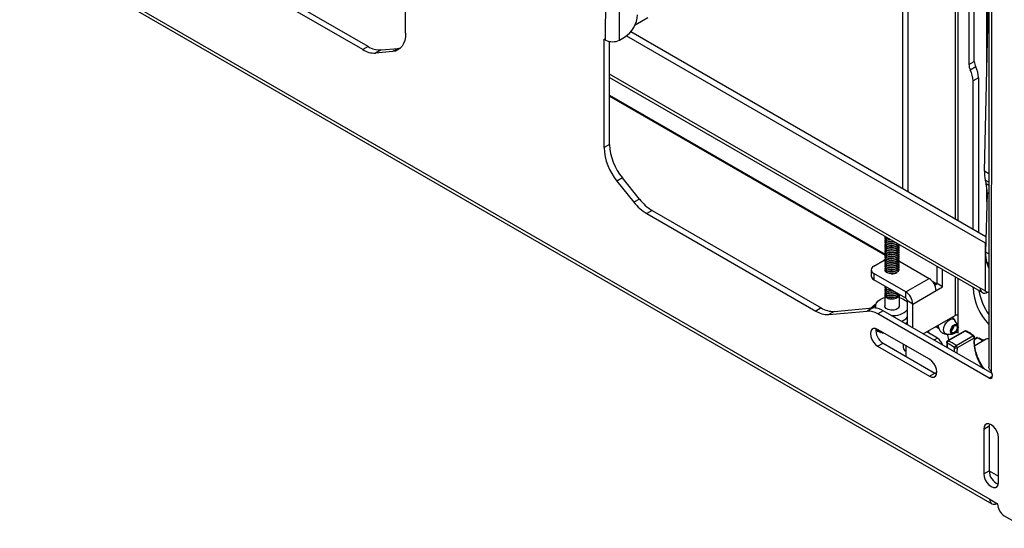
# Model space of a CAD drawing. Header units: millimetres. Extents: x 3619 to 4737, y 1503 to 2366.
# Tile 173 of 256: x 4452 to 4565, y 2021 to 2080. Entities that reach past the tile are written whole.
import ezdxf

# ---------------------------------------------------------------- set-up
doc = ezdxf.new("R2010")
doc.units = ezdxf.units.MM

msp = doc.modelspace()

# ---------------------------------------------------------------- linework, layer by layer
at = {"color": 7, "linetype": 'Continuous', "lineweight": 30}
for p, q in [((4519.2334, 2077.7897), (4519.2812, 2161.128)), ((4520.8451, 2077.7891), (4520.8928, 2161.1273)), ((4563.5046, 2140.3653), (4563.4471, 2040.0881)), ((4563.7808, 2039.4373), (4563.8384, 2139.9)), ((4563.2197, 2073.9325), (4563.2197, 2124.3652)), ((4496.147, 2078.5888), (4496.1541, 2091.1131)), ((4451.6113, 2089.3969), (4563.5652, 2024.7673)), ((4451.8474, 2088.8745), (4563.8013, 2024.2449)), ((4491.1943, 2076.6837), (4471.7106, 2087.9314)), ((4491.8206, 2077.0447), (4472.3369, 2088.2924)), ((4553.5179, 2060.6055), (4553.5179, 2085.3983)), ((4554.1441, 2060.244), (4554.1441, 2085.0368)), ((4561.1535, 2084.6477), (4561.1535, 2074.968)), ((4561.7797, 2075.3296), (4561.7797, 2085.0092)), ((4562.9495, 2062.6414), (4563.4726, 2084.5018)), ((4522.5956, 2079.4655), (4522.6517, 2079.4958)), ((4524.1184, 2080.3425), (4522.6517, 2079.4958)), ((4563.1225, 2055.0609), (4522.1215, 2078.7303)), ((4519.0466, 2065.3691), (4519.0538, 2077.8934)), ((4519.2334, 2077.7897), (4519.0538, 2077.8934)), ((4519.6728, 2065.7301), (4519.6797, 2077.6305)), ((4520.8451, 2077.7891), (4521.4138, 2078.117)), ((4521.6535, 2078.2775), (4563.0401, 2054.3855)), ((4491.8206, 2077.0447), (4491.1943, 2076.6837)), ((4493.3175, 2076.6439), (4492.6913, 2076.2829)), ((4494.6485, 2076.4583), (4492.6913, 2076.2829)), ((4493.3175, 2076.6439), (4495.2748, 2076.8193)), ((4495.2748, 2076.8193), (4494.6485, 2076.4583)), ((4495.2748, 2076.8193), (4495.5578, 2076.8702)), ((4561.1535, 2074.968), (4561.7797, 2075.3296)), ((4561.9436, 2074.6833), (4561.3173, 2074.3218)), ((4519.6773, 2073.4675), (4562.7074, 2048.6268)), ((4562.2587, 2073.4406), (4561.6324, 2073.0791)), ((4561.6324, 2055.9211), (4561.6324, 2073.0791)), ((4562.2587, 2073.4406), (4562.2587, 2055.5596)), ((4519.676, 2071.3256), (4551.4839, 2052.9634)), ((4519.6728, 2065.7301), (4519.0466, 2065.3691)), ((4521.1678, 2061.8715), (4520.5416, 2061.5105)), ((4520.5416, 2061.5105), (4522.4973, 2059.0762)), ((4523.1236, 2059.4373), (4521.1678, 2061.8715)), ((4563.0458, 2061.6198), (4563.1482, 2061.1824)), ((4563.2446, 2060.1608), (4563.0808, 2053.3189)), ((4563.2197, 2059.1215), (4563.2197, 2060.7635)), ((4523.1236, 2059.4373), (4522.4973, 2059.0762)), ((4524.62, 2058.11), (4523.9938, 2057.749)), ((4524.62, 2058.11), (4544.1037, 2046.8623)), ((4523.9938, 2057.749), (4543.4775, 2046.5013)), ((4551.4839, 2054.9185), (4551.4839, 2054.8915)), ((4551.4839, 2054.7024), (4551.4839, 2054.6754)), ((4551.4839, 2054.4864), (4551.4839, 2054.4594)), ((4551.4839, 2054.2703), (4551.4839, 2054.2433)), ((4551.4839, 2054.0543), (4551.4839, 2054.0273)), ((4551.4839, 2053.8382), (4551.4839, 2053.8112)), ((4551.4839, 2053.6222), (4551.4839, 2053.5952)), ((4551.4839, 2053.4062), (4551.4839, 2053.3792)), ((4553.0925, 2054.1353), (4553.0925, 2054.1623)), ((4553.0925, 2053.9193), (4553.0925, 2053.9463)), ((4553.0925, 2053.7032), (4553.0925, 2053.7302)), ((4553.0925, 2053.4872), (4553.0925, 2053.5142)), ((4553.0925, 2053.2711), (4553.0925, 2053.2981)), ((4563.0401, 2054.3855), (4563.0401, 2048.8202)), ((4563.1055, 2054.3505), (4563.0401, 2054.3855)), ((4550.1928, 2051.702), (4551.3902, 2052.3932)), ((4551.4932, 2052.4454), (4551.3902, 2052.3932)), ((4551.4839, 2053.1901), (4551.4839, 2053.1631)), ((4551.4839, 2052.9741), (4551.4839, 2052.9471)), ((4551.4839, 2052.758), (4551.4839, 2052.731)), ((4551.4839, 2052.542), (4551.4839, 2052.515)), ((4551.4839, 2052.3259), (4551.4839, 2052.2989)), ((4553.0748, 2052.2847), (4556.5712, 2050.2663)), ((4553.0925, 2053.0551), (4553.0925, 2053.0821)), ((4553.0925, 2052.8391), (4553.0925, 2052.8661)), ((4553.0925, 2052.623), (4553.0925, 2052.65)), ((4553.0925, 2052.407), (4553.0925, 2052.434)), ((4553.0925, 2052.1909), (4553.0925, 2052.2179)), ((4549.8828, 2051.27), (4549.8828, 2050.5468)), ((4551.4839, 2052.1099), (4551.4839, 2052.0829)), ((4551.4839, 2051.8939), (4551.4839, 2051.8669)), ((4551.4839, 2051.6778), (4551.4839, 2051.6508)), ((4551.4839, 2051.4618), (4551.4839, 2051.4348)), ((4551.4839, 2051.2457), (4551.4839, 2051.2187)), ((4553.0925, 2051.9749), (4553.0925, 2052.0019)), ((4553.0925, 2051.7588), (4553.0925, 2051.7858)), ((4553.0925, 2051.5428), (4553.0925, 2051.5698)), ((4553.0925, 2051.3267), (4553.0925, 2051.3538)), ((4557.4991, 2049.6641), (4557.4991, 2051.6334)), ((4558.1254, 2049.3026), (4558.1254, 2051.2719)), ((4563.362, 2051.6731), (4563.2335, 2052.089)), ((4553.8771, 2048.7111), (4550.1928, 2050.838)), ((4550.1928, 2050.838), (4550.1928, 2050.1148)), ((4553.8771, 2047.9879), (4550.1928, 2050.1148)), ((4553.8771, 2048.7111), (4556.5712, 2050.2663)), ((4551.4839, 2049.3013), (4551.4839, 2049.2743)), ((4551.4839, 2049.0853), (4551.4839, 2049.0583)), ((4551.4839, 2048.8693), (4551.4839, 2048.8423)), ((4554.6829, 2047.3153), (4557.377, 2048.8706)), ((4557.1111, 2049.7148), (4557.349, 2049.5775)), ((4557.2237, 2049.5051), (4557.4991, 2049.6641)), ((4557.377, 2048.8706), (4558.1254, 2049.3026)), ((4558.1254, 2049.3026), (4557.4991, 2049.6641)), ((4561.6324, 2049.1816), (4561.6324, 2049.2473)), ((4563.0401, 2048.8202), (4562.4713, 2049.1485)), ((4551.4415, 2048.3717), (4551.4415, 2047.0908)), ((4551.4839, 2048.6532), (4551.4839, 2048.6262)), ((4551.4839, 2048.4372), (4551.4839, 2048.3843)), ((4553.1349, 2047.0908), (4553.1349, 2048.3717)), ((4553.8395, 2047.7292), (4554.0567, 2047.4996)), ((4553.8771, 2047.9879), (4553.8771, 2048.7111)), ((4554.6829, 2047.3153), (4554.0567, 2047.6768)), ((4554.0567, 2044.9214), (4554.0567, 2047.6768)), ((4563.2772, 2048.6832), (4563.313, 2048.7039)), ((4544.1037, 2046.8623), (4543.4775, 2046.5013)), ((4544.9744, 2046.1005), (4549.4291, 2046.4996)), ((4545.6007, 2046.4615), (4550.0553, 2046.8607)), ((4550.0553, 2046.8607), (4549.4291, 2046.4996)), ((4549.8975, 2046.8465), (4549.8649, 2046.8703)), ((4549.8649, 2046.8703), (4549.8649, 2046.8436)), ((4549.8892, 2046.8988), (4550.049, 2046.9286)), ((4550.049, 2046.9286), (4549.9789, 2046.993)), ((4549.9789, 2046.993), (4549.9789, 2046.9155)), ((4550.0076, 2047.0201), (4550.1684, 2047.0416)), ((4550.1684, 2047.0416), (4550.1116, 2047.1093)), ((4550.1116, 2047.1093), (4550.1116, 2047.034)), ((4550.1443, 2047.1348), (4550.3048, 2047.1479)), ((4550.3048, 2047.1479), (4550.2618, 2047.2183)), ((4550.2618, 2047.2183), (4550.2618, 2047.1444)), ((4550.2983, 2047.242), (4550.4573, 2047.2468)), ((4550.3832, 2047.0908), (4550.3832, 2046.8532)), ((4551.2529, 2046.54), (4550.6266, 2046.179)), ((4563.83, 2039.2794), (4551.2529, 2046.54)), ((4554.6829, 2044.5599), (4554.6829, 2047.3153)), ((4545.6007, 2046.4615), (4544.9744, 2046.1005)), ((4563.481, 2038.7584), (4550.6266, 2046.179)), ((4555.8891, 2043.8636), (4559.5646, 2045.9854)), ((4559.8621, 2044.8589), (4559.5419, 2045.4277)), ((4559.9238, 2043.9805), (4559.9238, 2045.9854)), ((4550.4328, 2044.4734), (4550.4328, 2044.2676)), ((4550.4328, 2044.2676), (4550.5719, 2044.2691)), ((4550.5719, 2044.4169), (4550.5719, 2044.1961)), ((4550.6146, 2044.3941), (4550.6146, 2044.1761)), ((4556.6124, 2040.9317), (4550.6256, 2044.3879)), ((4550.7643, 2044.3078), (4550.7643, 2044.1121)), ((4550.8099, 2044.2815), (4550.8099, 2044.0944)), ((4553.7878, 2045.0767), (4554.0567, 2045.212)), ((4554.0567, 2045.0702), (4553.952, 2045.0981)), ((4553.952, 2045.0981), (4553.9667, 2044.9865)), ((4553.9667, 2044.9865), (4553.9667, 2044.9734)), ((4556.4841, 2044.2071), (4556.4841, 2043.9908)), ((4557.3589, 2044.7121), (4557.6622, 2044.537)), ((4557.6038, 2044.812), (4557.6034, 2044.8533)), ((4559.9045, 2044.7126), (4559.9238, 2044.7028)), ((4550.6146, 2044.1761), (4550.7643, 2044.1857)), ((4550.8099, 2044.0944), (4550.9577, 2044.112)), ((4550.9577, 2044.1961), (4550.9577, 2044.112)), ((4550.9577, 2044.112), (4550.9689, 2044.0384)), ((4550.9689, 2044.1897), (4550.9689, 2044.0384)), ((4551.0171, 2044.1618), (4551.0171, 2044.0231)), ((4551.0171, 2044.0231), (4551.1586, 2044.0482)), ((4551.1586, 2044.0801), (4551.1586, 2044.0482)), ((4551.1586, 2044.0482), (4551.1842, 2043.9756)), ((4551.1842, 2044.0654), (4551.1842, 2043.9756)), ((4551.2345, 2044.0363), (4551.2345, 2043.9629)), ((4551.2345, 2043.9629), (4551.3244, 2043.9844)), ((4551.3986, 2043.9416), (4551.4083, 2043.9242)), ((4551.4083, 2043.936), (4551.4083, 2043.9242)), ((4557.5336, 2043.385), (4556.2968, 2044.0989)), ((4558.6246, 2043.8387), (4558.6003, 2043.8391)), ((4558.6246, 2043.8387), (4559.2773, 2043.8459)), ((4560.6294, 2044.1847), (4558.6837, 2043.0614)), ((4558.7264, 2043.6348), (4558.7264, 2043.8398)), ((4560.719, 2044.1825), (4558.7733, 2043.0593)), ((4559.677, 2042.5244), (4561.6227, 2043.6476)), ((4559.6976, 2044.1111), (4559.9238, 2043.9805)), ((4561.7506, 2043.3759), (4559.8049, 2042.2527)), ((4562.0594, 2043.4323), (4561.7966, 2043.2756)), ((4563.059, 2043.2145), (4561.8222, 2042.5005)), ((4562.5056, 2043.216), (4562.1446, 2043.4244)), ((4562.8435, 2043.0901), (4562.326, 2043.3888)), ((4562.326, 2043.3888), (4562.326, 2043.3197)), ((4562.5176, 2043.2782), (4562.4566, 2043.2443)), ((4562.6057, 2043.1582), (4562.5056, 2043.216)), ((4562.6057, 2043.1582), (4562.7836, 2043.0555)), ((4562.775, 2043.1987), (4562.6904, 2043.1498)), ((4562.8392, 2043.0876), (4562.775, 2043.1987)), ((4563.059, 2043.2145), (4563.0352, 2043.2001)), ((4550.6245, 2042.4376), (4551.2507, 2042.7987)), ((4550.6245, 2042.4376), (4556.6113, 2038.9815)), ((4551.2507, 2042.7987), (4557.2375, 2039.3425)), ((4553.5709, 2042.6876), (4553.5709, 2042.2845)), ((4553.9046, 2041.2666), (4553.9046, 2041.8193)), ((4563.4471, 2040.0881), (4563.4517, 2040.0292)), ((4556.6113, 2038.9815), (4557.2375, 2039.3425)), ((4557.2375, 2039.3425), (4557.4328, 2039.2563)), ((4563.8405, 2039.1734), (4563.8404, 2038.9659)), ((4562.8751, 2032.8819), (4562.8722, 2027.6952)), ((4562.8751, 2032.8819), (4563.5014, 2033.243)), ((4563.5014, 2033.243), (4563.4984, 2028.0562)), ((4563.5245, 2033.456), (4563.5014, 2033.243)), ((4564.5604, 2026.7206), (4564.5634, 2031.9073)), ((4562.8722, 2027.6952), (4563.4984, 2028.0562)), ((4563.4984, 2028.0522), (4564.5609, 2027.4388)), ((4563.5652, 2024.7673), (4564.4632, 2024.2489)), ((4564.3717, 2024.3017), (4564.3705, 2024.301)), ((4564.4632, 2024.2489), (4564.4632, 2024.2171)), ((4565.241, 2022.8687), (4567.7554, 2021.4172))]:
    msp.add_line(p, q, dxfattribs=at)
at = {"color": 8, "linetype": 'Continuous', "lineweight": 30}
for p, q in [((4559.5646, 2144.8831), (4559.5646, 2057.1149)), ((4559.9238, 2056.9075), (4559.9238, 2144.6757)), ((4522.6517, 2079.4958), (4522.6517, 2079.5867)), ((4562.4713, 2049.1485), (4519.6775, 2073.8529)), ((4519.6761, 2071.4383), (4551.5078, 2053.0623)), ((4563.4599, 2062.3467), (4562.9495, 2062.6414)), ((4563.4593, 2061.3811), (4563.0458, 2061.6198)), ((4563.4591, 2061.0029), (4563.1482, 2061.1824)), ((4563.4586, 2060.0373), (4563.2446, 2060.1608)), ((4563.1073, 2054.4243), (4563.0401, 2054.3855)), ((4563.4546, 2053.1031), (4563.0808, 2053.3189)), ((4563.4539, 2051.9618), (4563.2335, 2052.089)), ((4563.4537, 2051.6201), (4563.362, 2051.6731)), ((4556.9776, 2049.9046), (4557.4467, 2049.6338)), ((4559.5646, 2050.4411), (4559.5646, 2045.9854)), ((4559.9238, 2045.9854), (4559.9238, 2050.2337)), ((4561.6324, 2049.1816), (4561.6893, 2049.2145)), ((4563.2772, 2048.7153), (4563.2772, 2048.6832)), ((4559.9238, 2044.6718), (4559.9067, 2044.6619)), ((4557.5336, 2043.385), (4557.1259, 2043.1496)), ((4561.7912, 2043.2137), (4562.1446, 2043.4244)), ((4562.5056, 2043.216), (4562.5666, 2043.2499)), ((4562.6663, 2043.1923), (4562.6057, 2043.1582)), ((4553.9046, 2041.8193), (4553.9046, 2042.4949)), ((4558.6398, 2042.7917), (4558.6613, 2042.2632)), ((4559.4745, 2041.7938), (4559.5074, 2042.2782)), ((4563.481, 2038.7584), (4563.8404, 2038.9656)), ((4564.3705, 2024.3024), (4564.3705, 2024.301))]:
    msp.add_line(p, q, dxfattribs=at)
at = {"color": 7, "linetype": 'Continuous', "lineweight": 30, "flags": 128}
for points in [[(4496.147, 2078.5888), (4496.1211, 2078.1522), (4496.0445, 2077.7527), (4495.9183, 2077.3971), (4495.7449, 2077.0914), (4495.5272, 2076.8409), (4495.2688, 2076.6499), (4494.9743, 2076.5216), (4494.6485, 2076.4583)], [(4563.4536, 2051.4388), (4563.4058, 2051.548), (4563.362, 2051.6731)], [(4550.4308, 2046.8465), (4550.3833, 2047.1008), (4550.4474, 2047.374), (4550.6272, 2047.6294), (4550.9114, 2047.8509), (4551.2821, 2048.0247), (4551.4415, 2048.076)], [(4551.4889, 2048.5328), (4551.4532, 2048.4525), (4551.4632, 2048.2619), (4551.5987, 2048.088), (4551.8393, 2047.9573), (4552.1482, 2047.8896), (4552.4784, 2047.8954), (4552.7796, 2047.9737), (4553.0061, 2048.1125), (4553.1232, 2048.2908), (4553.1309, 2048.4187)], [(4553.1349, 2048.076), (4553.5157, 2047.9318), (4553.8395, 2047.7292)], [(4550.3867, 2047.1578), (4550.1033, 2046.9202), (4550.0492, 2046.8601)], [(4551.5987, 2046.8072), (4551.4632, 2046.9811), (4551.4415, 2047.0908)], [(4553.1349, 2047.0908), (4553.1232, 2047.01), (4553.0061, 2046.8317), (4552.7796, 2046.6928), (4552.4784, 2046.6146), (4552.1482, 2046.6088), (4551.8393, 2046.6764), (4551.5987, 2046.8072)], [(4550.6256, 2044.3879), (4550.3647, 2044.4907), (4550.1293, 2044.4881), (4549.9424, 2044.3801), (4549.8224, 2044.1775), (4549.7809, 2043.9001), (4549.8221, 2043.5749), (4549.9418, 2043.2338), (4550.1284, 2042.9103), (4550.3637, 2042.6359), (4550.6245, 2042.4376)], [(4557.3063, 2044.6818), (4557.318, 2044.6747), (4557.4918, 2044.6354)], [(4559.2618, 2043.8462), (4559.1305, 2043.8961), (4559.0509, 2044.0242), (4559.035, 2044.2111), (4559.0853, 2044.4283), (4559.1941, 2044.6427), (4559.3449, 2044.8217), (4559.5147, 2044.9381), (4559.6776, 2044.9741), (4559.8089, 2044.9242), (4559.8885, 2044.796), (4559.9044, 2044.6091), (4559.8541, 2044.3919), (4559.7453, 2044.1775), (4559.5945, 2043.9985), (4559.4247, 2043.8821), (4559.2618, 2043.8462)], [(4559.3073, 2043.9698), (4559.2048, 2044.0087), (4559.1427, 2044.1088), (4559.1303, 2044.2547), (4559.1695, 2044.4243), (4559.2545, 2044.5918), (4559.3723, 2044.7315), (4559.5048, 2044.8224), (4559.6321, 2044.8504), (4559.7346, 2044.8115), (4559.7967, 2044.7114), (4559.8091, 2044.5655), (4559.7699, 2044.3959), (4559.6849, 2044.2285), (4559.5671, 2044.0887), (4559.4346, 2043.9979), (4559.3073, 2043.9698)], [(4556.6113, 2038.9815), (4556.8722, 2038.8786), (4557.1076, 2038.8813), (4557.2945, 2038.9892), (4557.4145, 2039.1918), (4557.456, 2039.4693), (4557.4149, 2039.7945), (4557.2951, 2040.1355), (4557.1085, 2040.4591), (4556.8733, 2040.7334), (4556.6124, 2040.9317)], [(4557.3205, 2039.2994), (4557.3391, 2039.332), (4557.456, 2039.4757)], [(4564.5634, 2031.9073), (4564.5223, 2032.2325), (4564.4025, 2032.5735), (4564.2159, 2032.8971), (4563.9807, 2033.1714), (4563.7198, 2033.3697), (4563.459, 2033.4726), (4563.2236, 2033.4699), (4563.0367, 2033.362), (4562.9166, 2033.1594), (4562.8751, 2032.8819)], [(4562.8722, 2027.6952), (4562.9133, 2027.37), (4563.033, 2027.029), (4563.2197, 2026.7054), (4563.4549, 2026.4311), (4563.7157, 2026.2328), (4563.9766, 2026.1299), (4564.212, 2026.1326), (4564.3989, 2026.2405), (4564.519, 2026.4431), (4564.5604, 2026.7206)]]:
    msp.add_lwpolyline(points, dxfattribs=at)
at = {"color": 8, "linetype": 'Continuous', "lineweight": 30, "flags": 128}
for points in [[(4558.6003, 2043.8391), (4558.4137, 2043.9022), (4558.289, 2044.0644), (4558.2412, 2044.3062), (4558.276, 2044.5982), (4558.3893, 2044.9055), (4558.5673, 2045.1908), (4558.7887, 2045.4197), (4559.0267, 2045.5647), (4559.2526, 2045.6083), (4559.4392, 2045.5452), (4559.5419, 2045.4277)], [(4563.449, 2043.3137), (4563.2092, 2043.2795), (4563.059, 2043.2145)], [(4559.8049, 2042.2527), (4559.7751, 2041.711), (4559.7787, 2041.6182)]]:
    msp.add_lwpolyline(points, dxfattribs=at)
at = {"color": 7, "linetype": 'Continuous', "lineweight": 30}
for centre, radius, start, end in [((4519.662, 2080.8579), 3.2529, 302.583682, 357.372612), ((4520.0398, 2079.3458), 1.7526, 242.604735, 297.35136), ((4492.5838, 2078.8776), 2.5969, 237.652303, 272.37229), ((4493.2101, 2079.2386), 2.5969, 237.652421, 272.372384), ((4562.6729, 2075.0094), 1.5199, 181.559259, 206.895832), ((4563.2991, 2075.3709), 1.5199, 181.559259, 206.895832), ((4558.7105, 2072.9995), 2.923, 1.559333, 26.895867), ((4559.3368, 2073.3611), 2.923, 1.559333, 26.895867), ((4525.535, 2065.6641), 6.4951, 182.603021, 219.754097), ((4526.1612, 2066.0251), 6.4951, 182.602967, 219.754222), ((4567.0169, 2062.5096), 4.0696, 178.14384, 192.62836), ((4559.1775, 2060.2927), 4.0692, 358.143232, 12.628989), ((4526.8383, 2062.4632), 5.506, 217.962486, 238.893692), ((4527.4645, 2062.8242), 5.5059, 217.962284, 238.893674), ((4566.9493, 2053.1747), 3.8711, 177.865067, 196.287298), ((4550.3568, 2051.27), 0.4621, 110.783225, 249.216309), ((4550.4125, 2050.5996), 0.5323, 185.694543, 245.625301), ((4552.3099, 2051.7101), 0.9172, 264.967098, 305.658752), ((4555.6275, 2048.791), 1.7513, 2.605177, 57.394823), ((4568.1399, 2049.4743), 6.514, 182.575315, 223.947095), ((4569.0492, 2050.0158), 6.8353, 189.783717, 215.007859), ((4562.9626, 2049.0689), 0.4977, 170.785856, 309.203392), ((4563.7455, 2050.0963), 1.4581, 241.067986, 258.391062), ((4552.9334, 2047.2357), 1.7513, 2.605177, 57.394823), ((4553.6667, 2047.6591), 0.3904, 2.606582, 57.393418), ((4544.867, 2048.6951), 2.5969, 237.652312, 272.372321), ((4545.4932, 2049.0562), 2.5969, 237.65243, 272.372415), ((4549.515, 2044.4238), 2.0776, 57.652729, 92.371522), ((4551.0062, 2045.9206), 1.4848, 138.789532, 140.234217), ((4551.1916, 2045.7408), 1.7432, 132.785396, 134.081042), ((4550.1412, 2044.7848), 2.0776, 57.652941, 92.371575), ((4551.3342, 2045.5749), 1.962, 127.336757, 128.548407), ((4551.552, 2045.2694), 2.3373, 122.438836, 123.506895), ((4552.4703, 2048.1091), 2.1338, 262.77044, 318.028629), ((4552.8865, 2046.7129), 1.4732, 289.005392, 322.589986), ((4559.7442, 2045.6388), 0.3904, 62.610776, 117.389224), ((4551.6936, 2046.5569), 2.6135, 240.166278, 241.15705), ((4552.1209, 2044.2634), 1.7037, 172.893667, 239.283834), ((4558.7177, 2044.8442), 0.7353, 304.003206, 356.002201), ((4560.7352, 2044.0014), 0.2117, 65.695832, 119.997312), ((4551.8364, 2046.8364), 2.9274, 244.4097, 245.332242), ((4551.9663, 2047.1376), 3.2555, 248.332158, 249.193369), ((4552.0787, 2047.4509), 3.5884, 251.984349, 252.791421), ((4552.1947, 2047.8646), 4.0182, 255.434233, 256.174976), ((4556.8058, 2042.267), 1.334, 13.868878, 56.939883), ((4558.7895, 2042.8781), 0.2117, 119.997312, 186.020542), ((4559.9089, 2043.6707), 1.183, 181.740302, 205.880008), ((4558.6003, 2039.5721), 5.074, 53.439157, 65.318579), ((4561.4332, 2043.3924), 0.3179, 357.024532, 53.404456), ((4561.6027, 2043.4879), 0.2117, 351.692862, 53.772715), ((4554.1412, 2042.3414), 0.5732, 185.694661, 245.625095), ((4558.9375, 2042.8103), 0.2983, 123.409749, 183.56657), ((4556.6059, 2038.3659), 4.8708, 53.438922, 65.318735), ((4556.6545, 2038.4489), 5.074, 53.439157, 65.318579), ((4559.8719, 2042.2085), 0.3712, 121.684751, 169.179191), ((4559.6773, 2042.5117), 0.2887, 233.94999, 296.241895), ((4559.4875, 2042.2692), 0.3179, 357.024532, 53.404456), ((4563.6212, 2038.9305), 0.222, 230.828237, 9.182504), ((4563.1608, 2039.1583), 0.68, 1.276163, 24.231643), ((4565.2019, 2028.0762), 1.7037, 180.671219, 247.036457), ((4564.0564, 2024.6871), 0.4977, 170.720547, 309.136785), ((4566.1521, 2024.2928), 1.6906, 182.566738, 237.389375)]:
    msp.add_arc(centre, radius, start, end, dxfattribs=at)
at = {"color": 8, "linetype": 'Continuous', "lineweight": 30}
for centre, radius, start, end in [((4560.7819, 2044.0897), 0.1121, 68.825061, 124.100668), ((4558.7265, 2042.9761), 0.0955, 60.632906, 116.627516), ((4560.6722, 2044.0993), 0.0955, 60.632906, 116.627516), ((4561.6833, 2043.5759), 0.0939, 61.713713, 130.200319), ((4566.9201, 2043.0041), 5.1828, 175.885693, 216.998485), ((4561.6995, 2043.4786), 0.1147, 296.477744, 349.299877), ((4558.6635, 2042.8751), 0.0867, 192.793115, 254.116943)]:
    msp.add_arc(centre, radius, start, end, dxfattribs=at)
at = {"color": 7, "linetype": 'Continuous', "lineweight": 30}
msp.add_ellipse((4562.6057, 2043.2965), major_axis=(-0.0847, 0.1467), ratio=0.57736333, start_param=2.35632307, end_param=3.14168969, dxfattribs=at)
for points, knots in [([(4552.4798, 2054.531), (4552.4769, 2054.5301), (4552.3771, 2054.4991), (4552.149, 2054.5008), (4551.8518, 2054.5487), (4551.6145, 2054.6636), (4551.4881, 2054.8177), (4551.4651, 2054.9655), (4551.5291, 2055.0412), (4551.551, 2055.0672)], [0, 0, 0, 0, 0.005511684, 0.189517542, 0.366241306, 0.548652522, 0.731061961, 0.907785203, 1, 1, 1, 1]), ([(4552.1412, 2054.7265), (4552.0451, 2054.7387), (4551.846, 2054.7639), (4551.6196, 2054.8801), (4551.4916, 2055.0131), (4551.4965, 2055.1026), (4551.4983, 2055.1348)], [0, 0, 0, 0, 0.26718719, 0.55323935, 0.83928896, 1, 1, 1, 1]), ([(4552.4669, 2054.5011), (4552.3611, 2054.4893), (4552.1523, 2054.4662), (4551.8495, 2054.5238), (4551.6194, 2054.6358), (4551.4916, 2054.7703), (4551.4965, 2054.8596), (4551.4983, 2054.8917)], [0, 0, 0, 0, 0.21992832, 0.43398333, 0.65492704, 0.8758684, 1, 1, 1, 1]), ([(4552.1873, 2054.6999), (4552.1754, 2054.699), (4552.061, 2054.6907), (4551.85, 2054.7437), (4551.6193, 2054.8508), (4551.4916, 2054.9864), (4551.4965, 2055.0757), (4551.4983, 2055.1078)], [0, 0, 0, 0, 0.03099725, 0.29689559, 0.57135127, 0.84580428, 1, 1, 1, 1]), ([(4552.7241, 2054.39), (4552.6419, 2054.3602), (4552.4652, 2054.2961), (4552.1514, 2054.281), (4551.8501, 2054.3337), (4551.6192, 2054.4471), (4551.4916, 2054.5812), (4551.4965, 2054.6705), (4551.4983, 2054.7027)], [0, 0, 0, 0, 0.16171284, 0.34799733, 0.52690955, 0.71157965, 0.8962478, 1, 1, 1, 1]), ([(4552.7304, 2054.365), (4552.6463, 2054.3344), (4552.4675, 2054.2694), (4552.1514, 2054.2539), (4551.8501, 2054.3067), (4551.6192, 2054.42), (4551.4916, 2054.5542), (4551.4965, 2054.6435), (4551.4983, 2054.6757)], [0, 0, 0, 0, 0.16509728, 0.35062968, 0.52881957, 0.7127441, 0.89666683, 1, 1, 1, 1]), ([(4552.9059, 2054.2851), (4552.8589, 2054.249), (4552.7452, 2054.1616), (4552.4711, 2054.0852), (4552.153, 2054.0637), (4551.8497, 2054.118), (4551.6193, 2054.2309), (4551.4916, 2054.3651), (4551.4965, 2054.4545), (4551.4983, 2054.4866)], [0, 0, 0, 0, 0.11153499, 0.26967502, 0.43196811, 0.58783853, 0.74872502, 0.90961007, 1, 1, 1, 1]), ([(4552.9613, 2054.2953), (4552.8978, 2054.2454), (4552.7685, 2054.1438), (4552.4718, 2054.0577), (4552.1528, 2054.0369), (4551.8497, 2054.0909), (4551.6193, 2054.2039), (4551.4916, 2054.3381), (4551.4965, 2054.4275), (4551.4983, 2054.4596)], [0, 0, 0, 0, 0.14648802, 0.29840667, 0.45431501, 0.60405322, 0.75861041, 0.9131661, 1, 1, 1, 1]), ([(4553.0305, 2054.2131), (4553.0131, 2054.1783), (4552.9647, 2054.081), (4552.7635, 2053.9585), (4552.4742, 2053.8679), (4552.1522, 2053.848), (4551.8499, 2053.9018), (4551.6193, 2054.0149), (4551.4916, 2054.1491), (4551.4965, 2054.2384), (4551.4983, 2054.2706)], [0, 0, 0, 0, 0.07780639, 0.21714733, 0.35648916, 0.49949039, 0.63683229, 0.77859422, 0.92035477, 1, 1, 1, 1]), ([(4553.0426, 2054.2062), (4553.0223, 2054.1643), (4552.9715, 2054.0598), (4552.7641, 2053.9313), (4552.474, 2053.841), (4552.1522, 2053.821), (4551.8499, 2053.8748), (4551.6193, 2053.9879), (4551.4916, 2054.1221), (4551.4965, 2054.2114), (4551.4983, 2054.2436)], [0, 0, 0, 0, 0.09171461, 0.22895407, 0.36619428, 0.5070388, 0.64230947, 0.7819334, 0.92155585, 1, 1, 1, 1]), ([(4553.0781, 2054.1621), (4553.0815, 2054.1354), (4553.0934, 2054.0427), (4552.9838, 2053.89), (4552.7682, 2053.7417), (4552.4729, 2053.6521), (4552.1525, 2053.6319), (4551.8498, 2053.6858), (4551.6193, 2053.7989), (4551.4916, 2053.9331), (4551.4965, 2054.0224), (4551.4983, 2054.0545)], [0, 0, 0, 0, 0.05138253, 0.17873335, 0.30282451, 0.42691645, 0.5542673, 0.67657819, 0.80282538, 0.92907123, 1, 1, 1, 1]), ([(4553.0781, 2054.1351), (4553.0815, 2054.1084), (4553.0934, 2054.0157), (4552.9838, 2053.863), (4552.7682, 2053.7147), (4552.4729, 2053.6251), (4552.1525, 2053.6049), (4551.8498, 2053.6588), (4551.6193, 2053.7719), (4551.4916, 2053.906), (4551.4965, 2053.9954), (4551.4983, 2054.0275)], [0, 0, 0, 0, 0.05138253, 0.17873335, 0.30282451, 0.42691645, 0.55426729, 0.67657818, 0.80282537, 0.92907133, 1, 1, 1, 1]), ([(4553.0781, 2053.946), (4553.0815, 2053.9194), (4553.0934, 2053.8266), (4552.9838, 2053.6739), (4552.7682, 2053.5257), (4552.4729, 2053.436), (4552.1525, 2053.4159), (4551.8498, 2053.4698), (4551.6193, 2053.5828), (4551.4916, 2053.717), (4551.4965, 2053.8064), (4551.4983, 2053.8385)], [0, 0, 0, 0, 0.05138254, 0.17873337, 0.30282444, 0.4269164, 0.55426725, 0.67657826, 0.80282535, 0.92907132, 1, 1, 1, 1]), ([(4553.0781, 2053.919), (4553.0815, 2053.8924), (4553.0934, 2053.7996), (4552.9838, 2053.6469), (4552.7682, 2053.4987), (4552.4729, 2053.409), (4552.1525, 2053.3889), (4551.8498, 2053.4428), (4551.6193, 2053.5558), (4551.4916, 2053.69), (4551.4965, 2053.7794), (4551.4983, 2053.8115)], [0, 0, 0, 0, 0.05138253, 0.17873335, 0.30282451, 0.42691645, 0.55426729, 0.67657818, 0.80282537, 0.92907133, 1, 1, 1, 1]), ([(4553.0781, 2053.73), (4553.0815, 2053.7033), (4553.0934, 2053.6106), (4552.9838, 2053.4579), (4552.7682, 2053.3097), (4552.4729, 2053.22), (4552.1525, 2053.1998), (4551.8498, 2053.2537), (4551.6193, 2053.3668), (4551.4916, 2053.501), (4551.4965, 2053.5903), (4551.4983, 2053.6225)], [0, 0, 0, 0, 0.05138253, 0.17873335, 0.30282451, 0.42691645, 0.55426729, 0.67657818, 0.80282537, 0.92907133, 1, 1, 1, 1]), ([(4553.0781, 2053.703), (4553.0815, 2053.6763), (4553.0934, 2053.5836), (4552.9838, 2053.4309), (4552.7682, 2053.2826), (4552.4729, 2053.193), (4552.1525, 2053.1728), (4551.8498, 2053.2267), (4551.6193, 2053.3398), (4551.4916, 2053.474), (4551.4965, 2053.5633), (4551.4983, 2053.5955)], [0, 0, 0, 0, 0.051382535, 0.178733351, 0.30282451, 0.426916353, 0.554267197, 0.676578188, 0.802825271, 0.929071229, 1, 1, 1, 1]), ([(4553.0781, 2053.5139), (4553.0815, 2053.4873), (4553.0934, 2053.3946), (4552.9838, 2053.2419), (4552.7682, 2053.0936), (4552.4729, 2053.0039), (4552.1525, 2052.9838), (4551.8498, 2053.0377), (4551.6193, 2053.1507), (4551.4916, 2053.2849), (4551.4965, 2053.3743), (4551.4983, 2053.4064)], [0, 0, 0, 0, 0.05138253, 0.17873335, 0.30282451, 0.42691645, 0.5542673, 0.67657819, 0.80282538, 0.92907123, 1, 1, 1, 1]), ([(4553.0781, 2053.4869), (4553.0815, 2053.4603), (4553.0934, 2053.3676), (4552.9838, 2053.2149), (4552.7682, 2053.0666), (4552.4729, 2052.9769), (4552.1525, 2052.9568), (4551.8498, 2053.0107), (4551.6193, 2053.1237), (4551.4916, 2053.2579), (4551.4965, 2053.3473), (4551.4983, 2053.3794)], [0, 0, 0, 0, 0.05138253, 0.17873335, 0.30282451, 0.42691645, 0.55426729, 0.67657818, 0.80282537, 0.92907133, 1, 1, 1, 1]), ([(4553.0781, 2053.2979), (4553.0815, 2053.2712), (4553.0934, 2053.1785), (4552.9838, 2053.0258), (4552.7682, 2052.8776), (4552.4729, 2052.7879), (4552.1525, 2052.7678), (4551.8498, 2052.8216), (4551.6193, 2052.9347), (4551.4916, 2053.0689), (4551.4965, 2053.1582), (4551.4983, 2053.1904)], [0, 0, 0, 0, 0.05138254, 0.17873337, 0.30282444, 0.4269164, 0.55426725, 0.67657826, 0.80282535, 0.92907132, 1, 1, 1, 1]), ([(4553.0781, 2053.0818), (4553.0815, 2053.0552), (4553.0934, 2052.9625), (4552.9838, 2052.8098), (4552.7682, 2052.6615), (4552.473, 2052.5718), (4552.1522, 2052.5517), (4551.8508, 2052.6056), (4551.6153, 2052.7188), (4551.4861, 2052.8737), (4551.4685, 2053.0417), (4551.5522, 2053.1355), (4551.5918, 2053.1799)], [0, 0, 0, 0, 0.04425418, 0.15393749, 0.26081336, 0.3676899, 0.47737323, 0.58271581, 0.6914486, 0.80018032, 0.90552259, 1, 1, 1, 1]), ([(4553.0781, 2053.2709), (4553.0815, 2053.2442), (4553.0934, 2053.1515), (4552.9838, 2052.9988), (4552.7682, 2052.8506), (4552.4729, 2052.7609), (4552.1525, 2052.7407), (4551.8498, 2052.7946), (4551.6193, 2052.9077), (4551.4916, 2053.0419), (4551.4965, 2053.1312), (4551.4983, 2053.1634)], [0, 0, 0, 0, 0.05138253, 0.17873335, 0.30282451, 0.42691645, 0.55426729, 0.67657818, 0.80282537, 0.92907133, 1, 1, 1, 1]), ([(4553.0781, 2053.0548), (4553.0815, 2053.0282), (4553.0934, 2052.9355), (4552.9838, 2052.7828), (4552.7682, 2052.6345), (4552.4729, 2052.5448), (4552.1525, 2052.5247), (4551.8498, 2052.5786), (4551.6193, 2052.6916), (4551.4916, 2052.8258), (4551.4965, 2052.9152), (4551.4983, 2052.9473)], [0, 0, 0, 0, 0.05138254, 0.17873337, 0.30282454, 0.4269164, 0.55426725, 0.67657826, 0.80282535, 0.92907132, 1, 1, 1, 1]), ([(4553.0781, 2052.8658), (4553.0815, 2052.8391), (4553.0934, 2052.7464), (4552.9838, 2052.5937), (4552.7682, 2052.4455), (4552.4729, 2052.3558), (4552.1525, 2052.3357), (4551.8498, 2052.3895), (4551.6193, 2052.5026), (4551.4916, 2052.6368), (4551.4965, 2052.7261), (4551.4983, 2052.7583)], [0, 0, 0, 0, 0.05138253, 0.17873335, 0.30282451, 0.42691645, 0.5542673, 0.67657819, 0.80282538, 0.92907123, 1, 1, 1, 1]), ([(4553.0781, 2052.8388), (4553.0815, 2052.8121), (4553.0934, 2052.7194), (4552.9838, 2052.5667), (4552.7682, 2052.4185), (4552.4729, 2052.3288), (4552.1525, 2052.3087), (4551.8498, 2052.3625), (4551.6193, 2052.4756), (4551.4916, 2052.6098), (4551.4965, 2052.6991), (4551.4983, 2052.7313)], [0, 0, 0, 0, 0.05138253, 0.17873335, 0.30282451, 0.42691645, 0.55426729, 0.67657818, 0.80282537, 0.92907133, 1, 1, 1, 1]), ([(4553.0781, 2052.6498), (4553.0815, 2052.6231), (4553.0934, 2052.5304), (4552.9838, 2052.3777), (4552.7682, 2052.2294), (4552.4729, 2052.1398), (4552.1525, 2052.1196), (4551.8498, 2052.1735), (4551.6193, 2052.2866), (4551.4916, 2052.4208), (4551.4965, 2052.5101), (4551.4983, 2052.5422)], [0, 0, 0, 0, 0.05138254, 0.17873337, 0.30282444, 0.4269164, 0.55426725, 0.67657826, 0.80282535, 0.92907132, 1, 1, 1, 1]), ([(4553.0781, 2052.6228), (4553.0815, 2052.5961), (4553.0934, 2052.5034), (4552.9838, 2052.3507), (4552.7682, 2052.2024), (4552.4729, 2052.1128), (4552.1525, 2052.0926), (4551.8498, 2052.1465), (4551.6193, 2052.2595), (4551.4916, 2052.3937), (4551.4965, 2052.4831), (4551.4983, 2052.5152)], [0, 0, 0, 0, 0.05138253, 0.17873335, 0.30282451, 0.42691645, 0.55426729, 0.67657818, 0.80282537, 0.92907133, 1, 1, 1, 1]), ([(4553.0781, 2052.4337), (4553.0815, 2052.4071), (4553.0934, 2052.3143), (4552.9838, 2052.1616), (4552.7682, 2052.0134), (4552.4729, 2051.9237), (4552.1525, 2051.9036), (4551.8498, 2051.9575), (4551.6193, 2052.0705), (4551.4916, 2052.2047), (4551.4965, 2052.2941), (4551.4983, 2052.3262)], [0, 0, 0, 0, 0.05138253, 0.17873335, 0.30282451, 0.42691645, 0.55426729, 0.67657818, 0.80282537, 0.92907133, 1, 1, 1, 1]), ([(4553.0072, 2052.4193), (4553.032, 2052.3893), (4553.1043, 2052.3018), (4553.0983, 2052.1329), (4552.9893, 2051.9459), (4552.7668, 2051.7973), (4552.4733, 2051.7077), (4552.1524, 2051.6875), (4551.8498, 2051.7414), (4551.6193, 2051.8545), (4551.4916, 2051.9887), (4551.4965, 2052.078), (4551.4983, 2052.1102)], [0, 0, 0, 0, 0.0562782, 0.16406106, 0.27628491, 0.38563629, 0.49498837, 0.60721225, 0.71499483, 0.82624614, 0.93749628, 1, 1, 1, 1]), ([(4553.0781, 2052.4067), (4553.0815, 2052.3801), (4553.0934, 2052.2873), (4552.9838, 2052.1346), (4552.7682, 2051.9864), (4552.4729, 2051.8967), (4552.1525, 2051.8766), (4551.8498, 2051.9305), (4551.6193, 2052.0435), (4551.4916, 2052.1777), (4551.4965, 2052.2671), (4551.4983, 2052.2992)], [0, 0, 0, 0, 0.05138254, 0.17873337, 0.30282454, 0.4269164, 0.55426725, 0.67657826, 0.80282535, 0.92907132, 1, 1, 1, 1]), ([(4553.0781, 2052.1907), (4553.0815, 2052.164), (4553.0934, 2052.0713), (4552.9838, 2051.9186), (4552.7682, 2051.7704), (4552.4729, 2051.6807), (4552.1525, 2051.6605), (4551.8498, 2051.7144), (4551.6193, 2051.8275), (4551.4916, 2051.9617), (4551.4965, 2052.051), (4551.4983, 2052.0832)], [0, 0, 0, 0, 0.05138253, 0.17873335, 0.30282451, 0.42691645, 0.55426729, 0.67657818, 0.80282537, 0.92907133, 1, 1, 1, 1]), ([(4553.0781, 2052.0016), (4553.0815, 2051.975), (4553.0934, 2051.8823), (4552.9838, 2051.7296), (4552.7682, 2051.5813), (4552.4729, 2051.4916), (4552.1525, 2051.4715), (4551.8498, 2051.5254), (4551.6193, 2051.6384), (4551.4916, 2051.7726), (4551.4965, 2051.862), (4551.4983, 2051.8941)], [0, 0, 0, 0, 0.05138254, 0.17873337, 0.30282444, 0.4269164, 0.55426725, 0.67657826, 0.80282535, 0.92907132, 1, 1, 1, 1]), ([(4553.0781, 2051.9746), (4553.0815, 2051.948), (4553.0934, 2051.8553), (4552.9838, 2051.7026), (4552.7682, 2051.5543), (4552.4729, 2051.4646), (4552.1525, 2051.4445), (4551.8498, 2051.4984), (4551.6193, 2051.6114), (4551.4916, 2051.7456), (4551.4965, 2051.835), (4551.4983, 2051.8671)], [0, 0, 0, 0, 0.05138253, 0.17873335, 0.30282451, 0.42691645, 0.55426729, 0.67657818, 0.80282537, 0.92907133, 1, 1, 1, 1]), ([(4553.0781, 2051.7856), (4553.0815, 2051.7589), (4553.0934, 2051.6662), (4552.9838, 2051.5135), (4552.7682, 2051.3653), (4552.4729, 2051.2756), (4552.1525, 2051.2555), (4551.8498, 2051.3093), (4551.6193, 2051.4224), (4551.4916, 2051.5566), (4551.4965, 2051.6459), (4551.4983, 2051.6781)], [0, 0, 0, 0, 0.05138253, 0.17873335, 0.30282451, 0.42691645, 0.55426729, 0.67657818, 0.80282537, 0.92907133, 1, 1, 1, 1]), ([(4553.0781, 2051.7586), (4553.0815, 2051.7319), (4553.0934, 2051.6392), (4552.9838, 2051.4865), (4552.7682, 2051.3383), (4552.4729, 2051.2486), (4552.1525, 2051.2285), (4551.8498, 2051.2823), (4551.6193, 2051.3954), (4551.4916, 2051.5296), (4551.4965, 2051.6189), (4551.4983, 2051.6511)], [0, 0, 0, 0, 0.05138254, 0.17873337, 0.30282454, 0.4269164, 0.55426725, 0.67657826, 0.80282535, 0.92907132, 1, 1, 1, 1]), ([(4553.0781, 2051.5695), (4553.0815, 2051.5429), (4553.0934, 2051.4502), (4552.9838, 2051.2975), (4552.7682, 2051.1492), (4552.4729, 2051.0595), (4552.1525, 2051.0394), (4551.8498, 2051.0933), (4551.6193, 2051.2063), (4551.4916, 2051.3405), (4551.4965, 2051.4299), (4551.4983, 2051.462)], [0, 0, 0, 0, 0.05138253, 0.17873335, 0.30282451, 0.42691645, 0.5542673, 0.67657819, 0.80282538, 0.92907123, 1, 1, 1, 1]), ([(4553.0781, 2051.5425), (4553.0815, 2051.5159), (4553.0934, 2051.4232), (4552.9838, 2051.2705), (4552.7682, 2051.1222), (4552.4729, 2051.0325), (4552.1525, 2051.0124), (4551.8498, 2051.0663), (4551.6193, 2051.1793), (4551.4916, 2051.3135), (4551.4965, 2051.4029), (4551.4983, 2051.435)], [0, 0, 0, 0, 0.05138253, 0.17873335, 0.30282451, 0.42691645, 0.55426729, 0.67657818, 0.80282537, 0.92907133, 1, 1, 1, 1]), ([(4553.0781, 2051.3535), (4553.0815, 2051.3268), (4553.0934, 2051.2341), (4552.9838, 2051.0814), (4552.7682, 2050.9332), (4552.4729, 2050.8435), (4552.1525, 2050.8234), (4551.8498, 2050.8772), (4551.6193, 2050.9903), (4551.4916, 2051.1245), (4551.4965, 2051.2138), (4551.4983, 2051.246)], [0, 0, 0, 0, 0.05138263, 0.17873345, 0.30282451, 0.42691645, 0.5542673, 0.67657829, 0.80282537, 0.92907133, 1, 1, 1, 1]), ([(4553.0781, 2051.3265), (4553.0815, 2051.2998), (4553.0934, 2051.2071), (4552.9838, 2051.0544), (4552.7682, 2050.9062), (4552.4729, 2050.8165), (4552.1525, 2050.7964), (4551.8498, 2050.8502), (4551.6193, 2050.9633), (4551.4916, 2051.0975), (4551.4965, 2051.1868), (4551.4983, 2051.219)], [0, 0, 0, 0, 0.05138253, 0.17873335, 0.30282451, 0.42691645, 0.55426729, 0.67657818, 0.80282537, 0.92907133, 1, 1, 1, 1]), ([(4552.2964, 2048.9004), (4552.2479, 2048.8959), (4552.0966, 2048.8817), (4551.8502, 2048.9355), (4551.6175, 2049.045), (4551.4802, 2049.1999), (4551.49, 2049.3102), (4551.4948, 2049.3632)], [0, 0, 0, 0, 0.10508449, 0.32777999, 0.55764206, 0.78750208, 1, 1, 1, 1]), ([(4552.8104, 2048.6037), (4552.7926, 2048.5908), (4552.7058, 2048.5283), (4552.4689, 2048.4696), (4552.1535, 2048.4462), (4551.8495, 2048.501), (4551.6194, 2048.6138), (4551.4916, 2048.748), (4551.4965, 2048.8374), (4551.4983, 2048.8695)], [0, 0, 0, 0, 0.04406837, 0.21421694, 0.38883395, 0.55654043, 0.72964417, 0.90274607, 1, 1, 1, 1]), ([(4552.832, 2048.5912), (4552.8075, 2048.5732), (4552.7146, 2048.5051), (4552.4695, 2048.4422), (4552.1534, 2048.4193), (4551.8496, 2048.4739), (4551.6194, 2048.5868), (4551.4916, 2048.721), (4551.4965, 2048.8104), (4551.4983, 2048.8425)], [0, 0, 0, 0, 0.06021413, 0.22748888, 0.39915659, 0.5640305, 0.7342105, 0.90438883, 1, 1, 1, 1]), ([(4552.3386, 2048.876), (4552.276, 2048.8698), (4552.1105, 2048.8534), (4551.8496, 2048.9079), (4551.6194, 2049.0183), (4551.4916, 2049.1532), (4551.4965, 2049.2425), (4551.4983, 2049.2746)], [0, 0, 0, 0, 0.14330058, 0.37838243, 0.62102986, 0.86367472, 1, 1, 1, 1]), ([(4552.5891, 2048.7314), (4552.5504, 2048.7182), (4552.4162, 2048.6722), (4552.1506, 2048.6653), (4551.8503, 2048.7162), (4551.6192, 2048.83), (4551.4916, 2048.964), (4551.4965, 2049.0534), (4551.4983, 2049.0856)], [0, 0, 0, 0, 0.08256929, 0.28644109, 0.48224459, 0.68434959, 0.88645261, 1, 1, 1, 1]), ([(4552.6197, 2048.7138), (4552.5711, 2048.6969), (4552.4273, 2048.6468), (4552.1508, 2048.6379), (4551.8502, 2048.6893), (4551.6192, 2048.803), (4551.4916, 2048.937), (4551.4965, 2049.0264), (4551.4983, 2049.0585)], [0, 0, 0, 0, 0.10175557, 0.30136379, 0.4930726, 0.6909508, 0.88882723, 1, 1, 1, 1]), ([(4552.9769, 2048.5076), (4552.9744, 2048.5031), (4552.9361, 2048.4376), (4552.7593, 2048.3427), (4552.4753, 2048.2504), (4552.1519, 2048.231), (4551.85, 2048.2847), (4551.6193, 2048.3978), (4551.4916, 2048.532), (4551.4965, 2048.6213), (4551.4983, 2048.6535)], [0, 0, 0, 0, 0.01085976, 0.16031616, 0.30977351, 0.4631559, 0.61046813, 0.76252127, 0.91457293, 1, 1, 1, 1]), ([(4552.99, 2048.5022), (4552.9835, 2048.4904), (4552.9428, 2048.4171), (4552.7607, 2048.3152), (4552.475, 2048.2235), (4552.152, 2048.204), (4551.8499, 2048.2577), (4551.6193, 2048.3708), (4551.4916, 2048.505), (4551.4965, 2048.5943), (4551.4983, 2048.6265)], [0, 0, 0, 0, 0.02809756, 0.17494938, 0.32180212, 0.47251151, 0.61725653, 0.76665983, 0.91606156, 1, 1, 1, 1]), ([(4553.0738, 2048.4516), (4553.0461, 2048.3916), (4552.9892, 2048.2686), (4552.7653, 2048.1248), (4552.4737, 2048.0349), (4552.1523, 2048.0148), (4551.8499, 2048.0687), (4551.6193, 2048.1817), (4551.4916, 2048.3159), (4551.4965, 2048.4053), (4551.4983, 2048.4374)], [0, 0, 0, 0, 0.12573068, 0.2578304, 0.38993095, 0.52550073, 0.65570528, 0.79010017, 0.92449376, 1, 1, 1, 1]), ([(4553.0816, 2048.4471), (4553.0818, 2048.4442), (4553.086, 2048.3752), (4552.9798, 2048.246), (4552.7693, 2048.0976), (4552.4726, 2048.0079), (4552.1526, 2047.9878), (4551.8498, 2048.0417), (4551.6193, 2048.1547), (4551.4916, 2048.2889), (4551.4965, 2048.3783), (4551.4983, 2048.4104)], [0, 0, 0, 0, 0.006046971, 0.139484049, 0.269505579, 0.39952804, 0.532965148, 0.661121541, 0.793402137, 0.925681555, 1, 1, 1, 1]), ([(4559.5385, 2045.4132), (4559.5238, 2045.4453), (4559.4665, 2045.5699), (4559.3455, 2045.6997), (4559.2276, 2045.7608), (4559.2002, 2045.775)], [0, 0, 0, 0, 0.20993407, 0.81626534, 1, 1, 1, 1]), ([(4557.6114, 2044.8188), (4557.6151, 2044.7483), (4557.6239, 2044.5791), (4557.7344, 2044.3259), (4557.926, 2044.087), (4558.1886, 2043.9148), (4558.4148, 2043.8502), (4558.5423, 2043.8414), (4558.5655, 2043.8398)], [0, 0, 0, 0, 0.14019483, 0.336734, 0.53922127, 0.74476543, 0.95361917, 1, 1, 1, 1]), ([(4561.7278, 2043.6586), (4561.6345, 2043.7245), (4561.3731, 2043.9089), (4561.069, 2044.0799), (4560.8607, 2044.1765), (4560.8223, 2044.1943)], [0, 0, 0, 0, 0.31175425, 0.87310466, 1, 1, 1, 1]), ([(4561.972, 2041.7981), (4561.945, 2041.8874), (4561.861, 2042.1652), (4561.7949, 2042.6143), (4561.7705, 2043.0827), (4561.7999, 2043.3465), (4561.8122, 2043.4573)], [0, 0, 0, 0, 0.14821551, 0.46152272, 0.77385045, 1, 1, 1, 1]), ([(4562.1446, 2043.4244), (4562.1313, 2043.4304), (4562.1046, 2043.4425), (4562.075, 2043.4425), (4562.0635, 2043.433), (4562.0605, 2043.4305)], [0, 0, 0, 0, 0.42563527, 0.85125443, 1, 1, 1, 1]), ([(4563.449, 2043.3238), (4563.3659, 2043.3169), (4563.2145, 2043.3045), (4563.0919, 2043.2229), (4563.0365, 2043.1861)], [0, 0, 0, 0, 0.5486151, 1, 1, 1, 1]), ([(4558.579, 2042.8559), (4558.5877, 2042.7641), (4558.606, 2042.5711), (4558.5947, 2042.3966), (4558.5887, 2042.3051)], [0, 0, 0, 0, 0.4753457, 1, 1, 1, 1]), ([(4562.976, 2039.7724), (4562.954, 2039.7997), (4562.8047, 2039.9854), (4562.5653, 2040.3761), (4562.2768, 2040.9283), (4562.0763, 2041.4112), (4561.9988, 2041.6988), (4561.972, 2041.7981)], [0, 0, 0, 0, 0.04648534, 0.31678587, 0.58721216, 0.85749304, 1, 1, 1, 1]), ([(4563.7808, 2039.4373), (4563.747, 2039.4858), (4563.6746, 2039.5896), (4563.5709, 2039.7383), (4563.4857, 2039.8912), (4563.4632, 2039.9825), (4563.4517, 2040.0292)], [0, 0, 0, 0, 0.21393359, 0.45731047, 0.72286892, 1, 1, 1, 1])]:
    msp.add_open_spline(points, degree=3, knots=knots, dxfattribs=at)

doc.saveas('drawing.dxf')
